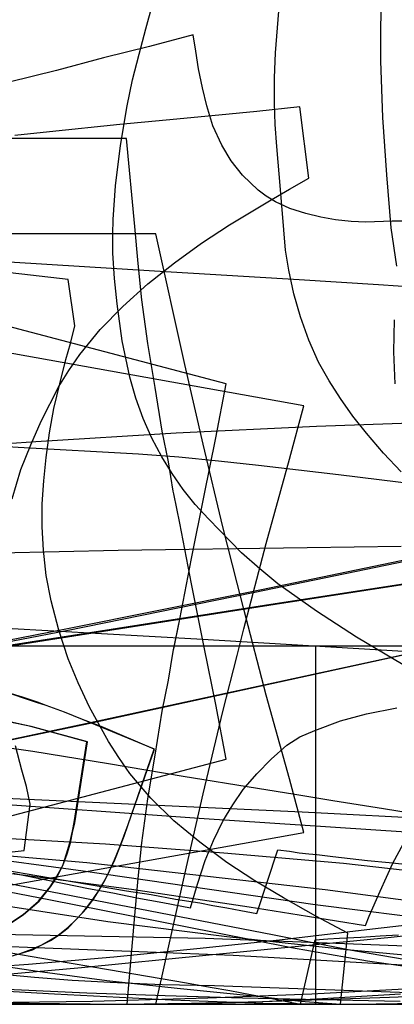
# Model space of a CAD drawing. Header units: millimetres. Extents: x 0 to 1298, y -1 to 755.
# Tile 172 of 179: x 486 to 554, y 0 to 179. Entities that reach past the tile are written whole.
import ezdxf

# ---------------------------------------------------------------- set-up
doc = ezdxf.new("R2010")
doc.units = ezdxf.units.MM
doc.layers.add('1', color=7, linetype='Continuous')

# ---------------------------------------------------------------- blocks, each defined once
blk = doc.blocks.new('PART001')
at = {"layer": '1'}
blk.add_lwpolyline([(0, 0), (707.5, 0), (707.5, 65), (0, 65)], close=True, dxfattribs=at)
blk = doc.blocks.new('PART002')
at = {"layer": '1'}
blk.add_lwpolyline([(356.5, 72.5), (396, 71.6), (435.5, 70.4), (475, 68.7), (518.4, 66.3), (560, 63.8)], dxfattribs=at)
blk = doc.blocks.new('PART004')
at = {"layer": '1'}
blk.add_lwpolyline([(354.5, 7.4), (370.4, 6.8), (386.2, 6.3), (402.3, 6), (418.4, 5.9), (450.5, 5.8), (450.8, 1.3), (461.3, 0.9), (471.4, 0.5), (481.4, 0.2), (491.3, 0), (503.4, 0), (515.6, 0.1), (527.9, 0.4), (540.2, 1), (555.4, 1.9)], dxfattribs=at)
blk = doc.blocks.new('PART008')
at = {"layer": '1'}
blk.add_lwpolyline([(327.4, 141.3), (369.7, 140.1), (397.6, 139.4), (411.5, 138.9), (425.4, 138.3), (440.1, 137.5), (454.9, 136.6), (484.3, 134.7), (510.7, 133.1), (537, 131.5), (551.4, 130.6), (565.7, 129.6)], dxfattribs=at)
blk = doc.blocks.new('PART012')
at = {"layer": '1'}
blk.add_lwpolyline([(358.4, 41.6), (368.1, 41.6), (377.7, 41.5), (396.7, 41.3), (420.7, 40.5), (444.7, 39.1), (461.4, 37.9), (478, 36.7), (518.8, 33.8), (556.4, 31.3)], dxfattribs=at)
blk = doc.blocks.new('PART014')
at = {"layer": '1'}
blk.add_lwpolyline([(349.8, 33.1), (366.7, 33), (383.6, 32.8), (393.3, 32.7), (402.9, 32.4), (412.6, 31.8), (419.9, 31.2), (427.1, 30.4), (437.1, 29.4), (447.1, 28.2), (451.9, 27.5), (460.1, 26.3), (473, 24.1), (502.1, 18.5), (532.4, 12.6), (546.2, 9.9), (559.9, 7.5)], dxfattribs=at)
blk = doc.blocks.new('PART016')
at = {"layer": '1'}
for points in [[(364.6, 14.3), (380.8, 11.8), (397.1, 9.6), (413.9, 7.7), (430.8, 6), (451, 4.4), (471.2, 3.1), (492.5, 1.9), (513.8, 0.8), (530.4, 0.2), (547, 0), (558.8, 0.2)], [(554.7, 133.9), (553.7, 140.9), (552.9, 150.5), (552.2, 160.9), (551.8, 171.2), (551.8, 177.4), (552, 183.5), (552.2, 185.5), (552.4, 189.7), (553, 195.9), (554, 204), (555.3, 212.1)]]:
    blk.add_lwpolyline(points, dxfattribs=at)
blk = doc.blocks.new('PART017')
at = {"layer": '1'}
blk.add_lwpolyline([(360, 32.5), (374.7, 32.3), (389.4, 32), (403, 31.3), (416.6, 30.5), (429.5, 29.5), (442.4, 28.4), (455.8, 27), (468.1, 25.7), (487.2, 23.4), (506.5, 20.9), (527.9, 17.7), (538.5, 16), (549, 14.3), (549.7, 16), (551.7, 20.5), (554, 25.6), (556.7, 30.6)], dxfattribs=at)
blk = doc.blocks.new('PART019')
at = {"layer": '1'}
blk.add_lwpolyline([(365.3, 90.9), (375.3, 92.4), (385.3, 93.8), (395.3, 95), (406, 96.1), (416.7, 97), (438.1, 98.6), (489.1, 102.1), (514.6, 103.7), (540.1, 104.9), (562.5, 105.7)], dxfattribs=at)
blk = doc.blocks.new('PART025')
at = {"layer": '1'}
blk.add_lwpolyline([(360.5, 0.1), (387, 0), (400, 0.1), (413.1, 0.4), (420.9, 0.8), (428.7, 1.3), (451.5, 2.8), (474.2, 4.6), (497.4, 6.7), (520.6, 9), (553.7, 12.2), (571.3, 14.1)], dxfattribs=at)
blk = doc.blocks.new('PART026')
at = {"layer": '1'}
for points in [[(356.2, 33.4), (373.3, 33.1), (383.1, 33), (392.8, 32.7), (402.3, 32.2), (416.7, 30.8), (426.7, 29.8), (436.6, 28.6), (446.2, 27.1), (462.4, 24.5), (477, 21.8), (491.5, 19), (521.8, 13), (535.6, 10.3), (549.4, 7.9), (557.1, 6.8)], [(554.4, 112.6), (554.2, 118.4), (554.3, 124.2)]]:
    blk.add_lwpolyline(points, dxfattribs=at)
blk = doc.blocks.new('PART029')
at = {"layer": '1'}
for points in [[(354.5, 9.5), (371.3, 7.6), (388.2, 6), (408.4, 4.2), (428.6, 2.7), (449.9, 1.5), (471.3, 0.7), (487.9, 0.2), (504.5, 0), (517.4, 0.2), (530.3, 0.5), (553.4, 1.3), (576.6, 2.2)], [(555.5, 96.6), (552.3, 100), (549.2, 103.6), (546.7, 106.7), (544.5, 109.9), (542.4, 113.1), (540.5, 116.5), (538.7, 120.5), (537.2, 124.7), (536, 128.9), (535.1, 133.2), (534.5, 136.8), (534.2, 140.5), (533.6, 147.8), (532.9, 155.6), (532.6, 159.6), (532.5, 163.5), (532.5, 168.1), (532.7, 172.6), (533.4, 181.7)]]:
    blk.add_lwpolyline(points, dxfattribs=at)
blk = doc.blocks.new('PART031')
at = {"layer": '1'}
blk.add_lwpolyline([(357.4, 20.3), (375.9, 17.5), (394.4, 14.9), (413.5, 12.5), (432.6, 10.3), (453.9, 8.1), (475.2, 6.2), (488.9, 4.9), (495.7, 4.4), (502.6, 4), (512.1, 3.6), (521.6, 3.4), (546.8, 2.5), (572.1, 1.6)], dxfattribs=at)
blk = doc.blocks.new('PART032')
at = {"layer": '1'}
blk.add_lwpolyline([(360.8, 54.5), (385.1, 54.4), (395.1, 54.4), (405, 54.3), (413.7, 54), (422.3, 53.5), (430.9, 52.8), (439.5, 52), (454.9, 50.4), (470.1, 48.5), (488.6, 45.9), (502.3, 43.7), (515.9, 41.4), (529.4, 39.2), (536.2, 38.1), (543.1, 37), (552.3, 35.5), (561.6, 34)], dxfattribs=at)
blk = doc.blocks.new('PART035')
at = {"layer": '1'}
blk.add_lwpolyline([(342.8, 108.3), (375.5, 106.9), (402.9, 105.8), (430.3, 104.6), (472, 101.9), (485.9, 101.1), (507.8, 99.9), (515.1, 99.3), (522.3, 98.6), (529.6, 97.8), (544.1, 96.1), (558.9, 94.3)], dxfattribs=at)
blk = doc.blocks.new('PART036')
at = {"layer": '1'}
blk.add_lwpolyline([(0, 0), (540, 0), (540, 65), (0, 65)], close=True, dxfattribs=at)
blk = doc.blocks.new('PART037')
at = {"layer": '1'}
blk.add_lwpolyline([(352.3, 42.4), (378.4, 41.5), (415.3, 40.3), (433.9, 39.6), (452.4, 38.8), (486.3, 37.3), (537.5, 34.9), (563, 33.6)], dxfattribs=at)
blk = doc.blocks.new('PART039')
at = {"layer": '1'}
for points in [[(354.7, 6), (368.9, 4.6), (383.6, 3.3), (398.3, 2.4), (415.9, 1.6), (433.4, 1.1), (452, 0.6), (470.5, 0.3), (485, 0.4), (499.4, 0.6), (520.4, 1.2), (539.3, 1.9), (558.3, 2.9)], [(557.5, 60.6), (547.4, 66.6), (540.1, 71.3), (533.1, 76.3), (529.8, 79), (526.5, 81.9), (520.5, 88.1), (518.1, 90.7), (515.9, 93.4), (513.9, 96.3), (512, 99.3), (510.2, 102.7), (508.6, 106.3), (507.3, 110), (506.2, 113.8), (504.8, 120.4), (503.9, 127.1), (503.4, 131.7), (503.1, 136.3), (503.1, 139.7), (503.2, 142.4), (503.6, 148.5), (504.5, 155.8), (505.7, 163), (506.7, 167.7), (507.9, 172.4), (509.1, 177), (510.3, 181.4)]]:
    blk.add_lwpolyline(points, dxfattribs=at)
blk = doc.blocks.new('PART042')
at = {"layer": '1'}
blk.add_lwpolyline([(482.4, 9.7), (492.3, 8), (502.3, 6.3), (511.9, 4.7), (516.5, 3.9), (520.8, 3.1), (524.4, 2.5), (528.1, 1.8), (530.1, 1.4), (532.3, 1), (534.7, 0.5), (537.2, 0), (539.9, 11.7), (542.2, 11.9), (544.3, 12), (548.2, 12.2), (551.7, 12.4), (555, 12.6)], dxfattribs=at)
blk = doc.blocks.new('PART043')
at = {"layer": '1'}
blk.add_lwpolyline([(485, 23.8), (491.9, 22.4), (498.7, 21), (503.1, 20.2), (507.5, 19.3), (512.2, 18.5), (517.2, 17.5), (518.5, 21.8), (519.9, 26.1), (521.4, 29.7), (523.1, 33.2), (524.9, 36.2), (526.8, 39), (529.3, 41.8), (531.9, 44.5), (534.7, 47), (537.1, 48.5), (539.8, 49.7), (544.5, 51.4), (549.2, 52.7), (554.7, 53.8)], dxfattribs=at)
blk = doc.blocks.new('PART045')
at = {"layer": '1'}
blk.add_lwpolyline([(363.7, 75.3), (380.6, 76.6), (400.7, 77.9), (420.8, 79.1), (440.9, 80.2), (461.1, 81.2), (482.6, 81.9), (504.1, 82.4), (538.4, 82.9), (555.5, 83.1)], dxfattribs=at)
blk = doc.blocks.new('PART049')
at = {"layer": '1'}
blk.add_lwpolyline([(476, 8), (489.4, 6), (502, 4.3), (514.8, 2.9), (529.8, 1.4), (537.3, 0.6), (544.5, 0), (545.8, 12.9), (540, 16), (534.1, 19.3), (528.9, 22.4), (523.8, 25.7), (518.9, 29.4), (514.2, 33.3), (510, 37.4), (506.2, 41.9), (504.2, 44.8), (502.3, 47.7), (498.9, 53.9), (496.8, 58.3), (495, 62.7), (493.3, 67.9), (491.9, 73.2), (491, 77.8), (490.5, 82.4), (490.3, 86.6), (490.3, 90.8), (490.6, 95), (491, 99.2), (491.6, 103.7), (492.4, 108.1), (493.5, 112.6), (494.6, 117), (495.4, 119.9), (496.2, 123.1), (495, 131.5), (482.9, 132.9)], dxfattribs=at)
blk = doc.blocks.new('PART050')
at = {"layer": '1'}
blk.add_lwpolyline([(360.9, 12.7), (372.2, 11.2), (388.3, 9.5), (404.4, 8.1), (439.5, 5.5), (474.6, 3.2), (498.4, 2.1), (512.6, 1.6), (526.7, 1.2), (555.3, 0.6)], dxfattribs=at)
blk = doc.blocks.new('PART052')
at = {"layer": '1'}
for points in [[(361.6, 0.1), (373.9, 0.5), (391.8, 1.1), (409.7, 2), (427.9, 3.1), (446.2, 4.4), (472.3, 6.2), (487.8, 7.3), (503.3, 8.6), (518.4, 10.1), (533.4, 11.7), (550.3, 13.7), (567.2, 15.6)], [(562.9, 142.1), (553.9, 142.1), (549.1, 141.9), (546.4, 142), (543.6, 142.3), (540.9, 142.8), (538.2, 143.5), (535.3, 144.4), (532.7, 145.6), (531, 146.6), (529.5, 147.7), (526.7, 150.4), (524.6, 153), (522.9, 155.9), (521.3, 159.4), (520.2, 163), (519.4, 166.3), (518.7, 169.7), (518.2, 172.9), (517.7, 175.9), (509.8, 173.8), (501.4, 171.7), (492.9, 169.4), (484.3, 167.3)]]:
    blk.add_lwpolyline(points, dxfattribs=at)
blk = doc.blocks.new('PART054')
at = {"layer": '1'}
for points in [[(474.5, 26.5), (487, 27.9), (488.1, 36.3), (487.4, 39.5), (486.6, 42.5), (485.4, 46.9)], [(484.8, 91.7), (486.4, 97), (488.2, 101.5), (490.1, 105.8), (493.3, 112.1), (495.1, 115), (497.1, 117.9), (500.8, 122.4), (504.9, 126.6), (509.5, 130.7), (514.3, 134.5), (519.2, 138.1), (524.3, 141.4), (531.6, 145.8), (535.2, 147.9), (538.7, 149.9), (537.1, 162.8), (529.3, 162), (521.1, 161.2), (512.8, 160.4), (504.4, 159.6), (491.6, 158.3), (485.3, 157.6)]]:
    blk.add_lwpolyline(points, dxfattribs=at)
blk = doc.blocks.new('PART055')
at = {"layer": '1'}
blk.add_lwpolyline([(481.5, 24.7), (491.4, 23), (501, 21.4), (505.6, 20.6), (510.1, 19.9), (514.5, 19.1), (518.9, 18.4), (521.3, 17.9), (523.8, 17.5), (526.4, 17), (529.3, 16.5), (533.1, 28), (535.2, 27.8), (537, 27.5), (538.7, 27.3), (540.2, 27.2), (543.1, 26.8), (549.4, 26.1), (553.3, 25.7), (557.3, 25.3)], dxfattribs=at)
blk = doc.blocks.new('PART057')
at = {"layer": '1'}
blk.add_lwpolyline([(362.2, 30), (378.8, 30.6), (395.4, 31), (411.9, 31.1), (433.5, 30.4), (455.1, 29.2), (476.6, 27.6), (498.4, 25.7), (541.7, 20.8), (563.2, 18)], dxfattribs=at)
blk = doc.blocks.new('PART060')
at = {"layer": '1'}
blk.add_lwpolyline([(358.9, 26.7), (375.6, 28.1), (383.9, 28.8), (392.1, 29.3), (408.6, 30.2), (425.5, 30.8), (441.9, 31.1), (458.5, 31.1), (480.1, 30.3), (501.8, 29.1), (523.3, 27.5), (545, 25.6), (588.3, 20.7)], dxfattribs=at)
blk = doc.blocks.new('PART063')
at = {"layer": '1'}
blk.add_lwpolyline([(363.8, 0), (537.8, 31.2), (535.2, 40.9), (531, 56.1), (526.9, 71.7), (525.7, 76.4), (523.1, 86.6), (519.5, 101.6), (516.2, 116.1), (510.9, 139.8), (268.9, 139.8)], dxfattribs=at)
blk = doc.blocks.new('PART064')
at = {"layer": '1'}
blk.add_lwpolyline([(484.2, 8.6), (486.3, 9.2), (488.5, 9.9), (490.1, 10.7), (491.8, 11.6), (493.2, 12.5), (495, 13.9), (496.4, 15.3), (497.6, 16.6), (498.3, 17.4), (499.6, 19.1), (500.6, 20.7), (501.7, 22.6), (503.5, 26.2), (504.5, 28.8), (505.2, 30.5), (505.9, 32.6), (510.7, 46.3), (501, 50.3), (497.6, 51.7), (494.3, 53), (491, 54.2), (489.4, 54.7), (486.7, 55.6), (484.1, 56.5)], dxfattribs=at)
blk = doc.blocks.new('PART065')
at = {"layer": '1'}
blk.add_lwpolyline([(484.2, 8.6), (486.3, 9.2), (488.4, 10), (490.1, 10.7), (491.8, 11.7), (493.1, 12.5), (495, 14), (496.4, 15.3), (497.6, 16.6), (498.3, 17.5), (499.6, 19.2), (500.6, 20.7), (501.7, 22.6), (502.5, 24.2), (503.4, 26.2), (504.5, 28.9), (505.1, 30.5), (505.9, 32.6), (510.6, 46.3), (501, 50.4), (497.6, 51.7), (494.3, 53), (491, 54.2), (489.4, 54.8), (486.7, 55.7), (484.1, 56.5)], dxfattribs=at)
blk = doc.blocks.new('PART068')
at = {"layer": '1'}
blk.add_lwpolyline([(348.8, 42.8), (383.7, 48.8), (458.2, 60.9), (532.6, 72.6), (615.8, 85.4)], dxfattribs=at)
blk = doc.blocks.new('PART070')
at = {"layer": '1'}
blk.add_lwpolyline([(348.8, 42.9), (383.7, 48.9), (458.2, 61.1), (532.6, 72.7), (615.8, 85.5)], dxfattribs=at)
blk = doc.blocks.new('PART071')
at = {"layer": '1'}
blk.add_lwpolyline([(268.9, 0), (510.9, 0), (516.2, 23.6), (519.5, 38.2), (523.1, 53.1), (525.7, 63.3), (526.9, 68.1), (531, 83.6), (535.2, 98.9), (537.8, 108.6), (363.8, 139.7)], dxfattribs=at)
blk = doc.blocks.new('PART076')
at = {"layer": '1'}
blk.add_lwpolyline([(360.9, 45.6), (394.7, 50.3), (428.2, 55.7), (444.7, 58.6), (461.7, 61.7), (494.6, 68.1), (528.4, 74.9), (569.5, 83.4)], dxfattribs=at)
blk = doc.blocks.new('PART079')
at = {"layer": '1'}
blk.add_lwpolyline([(18.1, 0), (505.7, 0), (507.1, 16.1), (507.7, 22.8), (508.4, 29.3), (509.5, 37.3), (510.8, 45.2), (512.1, 53.2), (513.2, 58.8), (514.1, 64), (515.3, 69.9), (517.4, 80.9), (519.7, 92.3), (521.8, 102.8), (523.7, 112.6), (354.6, 157.1)], dxfattribs=at)
blk = doc.blocks.new('PART081')
at = {"layer": '1'}
blk.add_lwpolyline([(357.4, 14.9), (385.1, 13.7), (431.6, 12.1), (478.2, 10.7), (525, 8.9), (565.4, 6.6)], dxfattribs=at)
blk = doc.blocks.new('PART082')
at = {"layer": '1'}
blk.add_lwpolyline([(360.9, 45.3), (394.5, 49.9), (428.4, 55.4), (444.8, 58.3), (461.9, 61.5), (494.7, 67.8), (528.6, 74.7), (569.4, 83.1)], dxfattribs=at)
blk = doc.blocks.new('PART083')
at = {"layer": '1'}
blk.add_lwpolyline([(483.8, 14.3), (486.8, 16.3), (489.6, 18.7), (491.7, 21.3), (492.9, 23.1), (494, 25.2), (494.7, 27.3), (495.3, 29.3), (495.8, 31.4), (496.1, 33), (498.4, 47.6), (488.2, 50.4), (484.1, 51.3)], dxfattribs=at)
blk = doc.blocks.new('PART084')
at = {"layer": '1'}
blk.add_lwpolyline([(354.6, 0), (523.7, 44.5), (521.8, 54.4), (519.7, 64.8), (517.4, 76.3), (515.3, 87.3), (514.2, 92.6), (514.1, 93.1), (513.2, 98.4), (512.1, 104), (510.8, 111.9), (509.5, 119.9), (508.4, 127.8), (507.7, 134.4), (507.1, 141.1), (505.6, 157.1), (18.1, 157.1)], dxfattribs=at)
blk = doc.blocks.new('PART087')
at = {"layer": '1'}
blk.add_lwpolyline([(260, 6.8), (378.8, 11.4), (438.1, 12.9), (479.1, 12.8), (519.9, 12), (561.1, 10.4)], dxfattribs=at)
blk = doc.blocks.new('PART093')
at = {"layer": '1'}
blk.add_lwpolyline([(483.9, 14.3), (486.9, 16.3), (489.7, 18.7), (491.8, 21.3), (493, 23.1), (494, 25.2), (494.8, 27.3), (495.4, 29.3), (495.8, 31.2), (496.2, 32.9), (498.5, 47.6), (488.3, 50.4), (481, 51.9)], dxfattribs=at)
blk = doc.blocks.new('PART094')
at = {"layer": '1'}
blk.add_lwpolyline([(361.5, 25), (396, 30.8), (430.4, 37.1), (464.8, 43.9), (499, 51.1), (575, 67.6)], dxfattribs=at)
blk = doc.blocks.new('PART096')
at = {"layer": '1'}
blk.add_lwpolyline([(360.3, 30.8), (371.8, 30.9), (383.4, 30.5), (395.1, 29.8), (406.8, 28.8), (430.4, 26), (454.2, 22.4), (502.2, 15), (523.8, 12.3), (545, 10), (566.5, 8)], dxfattribs=at)
blk = doc.blocks.new('PART103')
at = {"layer": '1'}
blk.add_lwpolyline([(361.5, 25), (396, 30.7), (430.4, 37), (464.8, 43.9), (499, 51), (575, 67.6)], dxfattribs=at)
blk = doc.blocks.new('PART105')
at = {"layer": '1'}
blk.add_lwpolyline([(365.7, 27), (373.9, 28.1), (382.2, 29.1), (398.7, 30.6), (415.2, 31.3), (425.3, 31.2), (435.6, 30.8), (445.8, 30.2), (456.1, 29.3), (477, 27), (497.7, 24.2), (539.9, 18.1), (563.9, 15.1)], dxfattribs=at)
blk = doc.blocks.new('PART114')
at = {"layer": '1'}
blk.add_lwpolyline([(356.5, 72.5), (396, 71.6), (435.5, 70.4), (475, 68.7), (518.4, 66.3), (560, 63.8)], dxfattribs=at)
blk = doc.blocks.new('PART115')
at = {"layer": '1'}
blk.add_lwpolyline([(354.5, 7.4), (370.4, 6.8), (386.2, 6.3), (402.3, 6), (418.4, 5.9), (450.5, 5.8), (450.8, 1.3), (461.3, 0.9), (471.4, 0.5), (481.4, 0.2), (491.3, 0), (503.4, 0), (515.6, 0.1), (527.9, 0.4), (540.2, 1), (555.4, 1.9)], dxfattribs=at)
blk = doc.blocks.new('PART117')
at = {"layer": '1'}
blk.add_lwpolyline([(327.4, 141.3), (369.7, 140.1), (397.6, 139.4), (411.5, 138.9), (425.4, 138.3), (440.1, 137.5), (454.9, 136.6), (484.3, 134.7), (510.7, 133.1), (537, 131.5), (551.4, 130.6), (565.7, 129.6)], dxfattribs=at)
blk = doc.blocks.new('PART120')
at = {"layer": '1'}
blk.add_lwpolyline([(358.4, 41.6), (368.1, 41.6), (377.7, 41.5), (396.7, 41.3), (420.7, 40.5), (444.7, 39.1), (461.4, 37.9), (478, 36.7), (518.8, 33.8), (556.4, 31.3)], dxfattribs=at)
blk = doc.blocks.new('PART122')
at = {"layer": '1'}
blk.add_lwpolyline([(349.8, 33.1), (366.7, 33), (383.6, 32.8), (393.3, 32.7), (402.9, 32.4), (412.6, 31.8), (419.9, 31.2), (427.1, 30.4), (437.1, 29.4), (447.1, 28.2), (451.9, 27.5), (460.1, 26.3), (473, 24.1), (502.1, 18.5), (532.4, 12.6), (546.2, 9.9), (559.9, 7.5)], dxfattribs=at)
blk = doc.blocks.new('PART124')
at = {"layer": '1'}
for points in [[(364.6, 14.3), (380.8, 11.8), (397.1, 9.6), (413.9, 7.7), (430.8, 6), (451, 4.4), (471.2, 3.1), (492.5, 1.9), (513.8, 0.8), (530.4, 0.2), (547, 0), (558.8, 0.2)], [(554.7, 133.9), (553.7, 140.9), (552.9, 150.5), (552.2, 160.9), (551.8, 171.2), (551.8, 177.4), (552, 183.5), (552.2, 185.5), (552.4, 189.7), (553, 195.9), (554, 204), (555.3, 212.1)]]:
    blk.add_lwpolyline(points, dxfattribs=at)
blk = doc.blocks.new('PART125')
at = {"layer": '1'}
blk.add_lwpolyline([(360, 32.5), (374.7, 32.3), (389.4, 32), (403, 31.3), (416.6, 30.5), (429.5, 29.5), (442.4, 28.4), (455.8, 27), (468.1, 25.7), (487.2, 23.4), (506.5, 20.9), (527.9, 17.7), (538.5, 16), (549, 14.3), (549.7, 16), (551.7, 20.5), (554, 25.6), (556.7, 30.6)], dxfattribs=at)
blk = doc.blocks.new('PART127')
at = {"layer": '1'}
blk.add_lwpolyline([(365.3, 90.9), (375.3, 92.4), (385.3, 93.8), (395.3, 95), (406, 96.1), (416.7, 97), (438.1, 98.6), (489.1, 102.1), (514.6, 103.7), (540.1, 104.9), (562.5, 105.7)], dxfattribs=at)
blk = doc.blocks.new('PART132')
at = {"layer": '1'}
blk.add_lwpolyline([(360.5, 0.1), (387, 0), (400, 0.1), (413.1, 0.4), (420.9, 0.8), (428.7, 1.3), (451.5, 2.8), (474.2, 4.6), (497.4, 6.7), (520.6, 9), (553.7, 12.2), (571.3, 14.1)], dxfattribs=at)
blk = doc.blocks.new('PART133')
at = {"layer": '1'}
for points in [[(356.2, 33.4), (373.3, 33.1), (383.1, 33), (392.8, 32.7), (402.3, 32.2), (416.7, 30.8), (426.7, 29.8), (436.6, 28.6), (446.2, 27.1), (462.4, 24.5), (477, 21.8), (491.5, 19), (521.8, 13), (535.6, 10.3), (549.4, 7.9), (557.1, 6.8)], [(554.4, 112.6), (554.2, 118.4), (554.3, 124.2)]]:
    blk.add_lwpolyline(points, dxfattribs=at)
blk = doc.blocks.new('PART135')
at = {"layer": '1'}
for points in [[(354.5, 9.5), (371.3, 7.6), (388.2, 6), (408.4, 4.2), (428.6, 2.7), (449.9, 1.5), (471.3, 0.7), (487.9, 0.2), (504.5, 0), (517.4, 0.2), (530.3, 0.5), (553.4, 1.3), (576.6, 2.2)], [(555.5, 96.6), (552.3, 100), (549.2, 103.6), (546.7, 106.7), (544.5, 109.9), (542.4, 113.1), (540.5, 116.5), (538.7, 120.5), (537.2, 124.7), (536, 128.9), (535.1, 133.2), (534.5, 136.8), (534.2, 140.5), (533.6, 147.8), (532.9, 155.6), (532.6, 159.6), (532.5, 163.5), (532.5, 168.1), (532.7, 172.6), (533.4, 181.7)]]:
    blk.add_lwpolyline(points, dxfattribs=at)
blk = doc.blocks.new('PART136')
at = {"layer": '1'}
blk.add_lwpolyline([(357.4, 20.3), (375.9, 17.5), (394.4, 14.9), (413.5, 12.5), (432.6, 10.3), (453.9, 8.1), (475.2, 6.2), (488.9, 4.9), (495.7, 4.4), (502.6, 4), (512.1, 3.6), (521.6, 3.4), (546.8, 2.5), (572.1, 1.6)], dxfattribs=at)
blk = doc.blocks.new('PART137')
at = {"layer": '1'}
blk.add_lwpolyline([(360.8, 54.5), (385.1, 54.4), (395.1, 54.4), (405, 54.3), (413.7, 54), (422.3, 53.5), (430.9, 52.8), (439.5, 52), (454.9, 50.4), (470.1, 48.5), (488.6, 45.9), (502.3, 43.7), (515.9, 41.4), (529.4, 39.2), (536.2, 38.1), (543.1, 37), (552.3, 35.5), (561.6, 34)], dxfattribs=at)
blk = doc.blocks.new('PART138')
at = {"layer": '1'}
blk.add_lwpolyline([(342.8, 108.3), (375.5, 106.9), (402.9, 105.8), (430.3, 104.6), (472, 101.9), (485.9, 101.1), (507.8, 99.9), (515.1, 99.3), (522.3, 98.6), (529.6, 97.8), (544.1, 96.1), (558.9, 94.3)], dxfattribs=at)
blk = doc.blocks.new('PART139')
at = {"layer": '1'}
blk.add_lwpolyline([(352.3, 42.4), (378.4, 41.5), (415.3, 40.3), (433.9, 39.6), (452.4, 38.8), (486.3, 37.3), (537.5, 34.9), (563, 33.6)], dxfattribs=at)
blk = doc.blocks.new('PART141')
at = {"layer": '1'}
for points in [[(354.7, 6), (368.9, 4.6), (383.6, 3.3), (398.3, 2.4), (415.9, 1.6), (433.4, 1.1), (452, 0.6), (470.5, 0.3), (485, 0.4), (499.4, 0.6), (520.4, 1.2), (539.3, 1.9), (558.3, 2.9)], [(557.5, 60.6), (547.4, 66.6), (540.1, 71.3), (533.1, 76.3), (529.8, 79), (526.5, 81.9), (520.5, 88.1), (518.1, 90.7), (515.9, 93.4), (513.9, 96.3), (512, 99.3), (510.2, 102.7), (508.6, 106.3), (507.3, 110), (506.2, 113.8), (504.8, 120.4), (503.9, 127.1), (503.4, 131.7), (503.1, 136.3), (503.1, 139.7), (503.2, 142.4), (503.6, 148.5), (504.5, 155.8), (505.7, 163), (506.7, 167.7), (507.9, 172.4), (509.1, 177), (510.3, 181.4)]]:
    blk.add_lwpolyline(points, dxfattribs=at)
blk = doc.blocks.new('PART144')
at = {"layer": '1'}
blk.add_lwpolyline([(482.4, 9.7), (492.3, 8), (502.3, 6.3), (511.9, 4.7), (516.5, 3.9), (520.8, 3.1), (524.4, 2.5), (528.1, 1.8), (530.1, 1.4), (532.3, 1), (534.7, 0.5), (537.2, 0), (539.9, 11.7), (542.2, 11.9), (544.3, 12), (548.2, 12.2), (551.7, 12.4), (555, 12.6)], dxfattribs=at)
blk = doc.blocks.new('PART145')
at = {"layer": '1'}
blk.add_lwpolyline([(485, 23.8), (491.9, 22.4), (498.7, 21), (503.1, 20.2), (507.5, 19.3), (512.2, 18.5), (517.2, 17.5), (518.5, 21.8), (519.9, 26.1), (521.4, 29.7), (523.1, 33.2), (524.9, 36.2), (526.8, 39), (529.3, 41.8), (531.9, 44.5), (534.7, 47), (537.1, 48.5), (539.8, 49.7), (544.5, 51.4), (549.2, 52.7), (554.7, 53.8)], dxfattribs=at)
blk = doc.blocks.new('PART147')
at = {"layer": '1'}
blk.add_lwpolyline([(363.7, 75.3), (380.6, 76.6), (400.7, 77.9), (420.8, 79.1), (440.9, 80.2), (461.1, 81.2), (482.6, 81.9), (504.1, 82.4), (538.4, 82.9), (555.5, 83.1)], dxfattribs=at)
blk = doc.blocks.new('PART150')
at = {"layer": '1'}
blk.add_lwpolyline([(476, 8), (489.4, 6), (502, 4.3), (514.8, 2.9), (529.8, 1.4), (537.3, 0.6), (544.5, 0), (545.8, 12.9), (540, 16), (534.1, 19.3), (528.9, 22.4), (523.8, 25.7), (518.9, 29.4), (514.2, 33.3), (510, 37.4), (506.2, 41.9), (504.2, 44.8), (502.3, 47.7), (498.9, 53.9), (496.8, 58.3), (495, 62.7), (493.3, 67.9), (491.9, 73.2), (491, 77.8), (490.5, 82.4), (490.3, 86.6), (490.3, 90.8), (490.6, 95), (491, 99.2), (491.6, 103.7), (492.4, 108.1), (493.5, 112.6), (494.6, 117), (495.4, 119.9), (496.2, 123.1), (495, 131.5), (482.9, 132.9)], dxfattribs=at)
blk = doc.blocks.new('PART151')
at = {"layer": '1'}
blk.add_lwpolyline([(360.9, 12.7), (372.2, 11.2), (388.3, 9.5), (404.4, 8.1), (439.5, 5.5), (474.6, 3.2), (498.4, 2.1), (512.6, 1.6), (526.7, 1.2), (555.3, 0.6)], dxfattribs=at)
blk = doc.blocks.new('PART153')
at = {"layer": '1'}
for points in [[(361.6, 0.1), (373.9, 0.5), (391.8, 1.1), (409.7, 2), (427.9, 3.1), (446.2, 4.4), (472.3, 6.2), (487.8, 7.3), (503.3, 8.6), (518.4, 10.1), (533.4, 11.7), (550.3, 13.7), (567.2, 15.6)], [(562.9, 142.1), (553.9, 142.1), (549.1, 141.9), (546.4, 142), (543.6, 142.3), (540.9, 142.8), (538.2, 143.5), (535.3, 144.4), (532.7, 145.6), (531, 146.6), (529.5, 147.7), (526.7, 150.4), (524.6, 153), (522.9, 155.9), (521.3, 159.4), (520.2, 163), (519.4, 166.3), (518.7, 169.7), (518.2, 172.9), (517.7, 175.9), (509.8, 173.8), (501.4, 171.7), (492.9, 169.4), (484.3, 167.3)]]:
    blk.add_lwpolyline(points, dxfattribs=at)
blk = doc.blocks.new('PART155')
at = {"layer": '1'}
for points in [[(474.5, 26.5), (487, 27.9), (488.1, 36.3), (487.4, 39.5), (486.6, 42.5), (485.4, 46.9)], [(484.8, 91.7), (486.4, 97), (488.2, 101.5), (490.1, 105.8), (493.3, 112.1), (495.1, 115), (497.1, 117.9), (500.8, 122.4), (504.9, 126.6), (509.5, 130.7), (514.3, 134.5), (519.2, 138.1), (524.3, 141.4), (531.6, 145.8), (535.2, 147.9), (538.7, 149.9), (537.1, 162.8), (529.3, 162), (521.1, 161.2), (512.8, 160.4), (504.4, 159.6), (491.6, 158.3), (485.3, 157.6)]]:
    blk.add_lwpolyline(points, dxfattribs=at)
blk = doc.blocks.new('PART156')
at = {"layer": '1'}
blk.add_lwpolyline([(481.5, 24.7), (491.4, 23), (501, 21.4), (505.6, 20.6), (510.1, 19.9), (514.5, 19.1), (518.9, 18.4), (521.3, 17.9), (523.8, 17.5), (526.4, 17), (529.3, 16.5), (533.1, 28), (535.2, 27.8), (537, 27.5), (538.7, 27.3), (540.2, 27.2), (543.1, 26.8), (549.4, 26.1), (553.3, 25.7), (557.3, 25.3)], dxfattribs=at)
blk = doc.blocks.new('PART157')
at = {"layer": '1'}
blk.add_lwpolyline([(362.2, 30), (378.8, 30.6), (395.4, 31), (411.9, 31.1), (433.5, 30.4), (455.1, 29.2), (476.6, 27.6), (498.4, 25.7), (541.7, 20.8), (563.2, 18)], dxfattribs=at)
blk = doc.blocks.new('PART160')
at = {"layer": '1'}
blk.add_lwpolyline([(358.9, 26.7), (375.6, 28.1), (383.9, 28.8), (392.1, 29.3), (408.6, 30.2), (425.5, 30.8), (441.9, 31.1), (458.5, 31.1), (480.1, 30.3), (501.8, 29.1), (523.3, 27.5), (545, 25.6), (588.3, 20.7)], dxfattribs=at)
blk = doc.blocks.new('PART162')
at = {"layer": '1'}
blk.add_lwpolyline([(363.8, 0), (537.8, 31.2), (535.2, 40.9), (531, 56.1), (526.9, 71.7), (525.7, 76.4), (523.1, 86.6), (519.5, 101.6), (516.2, 116.1), (510.9, 139.8), (268.9, 139.8)], dxfattribs=at)
blk = doc.blocks.new('PART163')
at = {"layer": '1'}
blk.add_lwpolyline([(484.2, 8.6), (486.3, 9.2), (488.5, 9.9), (490.1, 10.7), (491.8, 11.6), (493.2, 12.5), (495, 13.9), (496.4, 15.3), (497.6, 16.6), (498.3, 17.4), (499.6, 19.1), (500.6, 20.7), (501.7, 22.6), (503.5, 26.2), (504.5, 28.8), (505.2, 30.5), (505.9, 32.6), (510.7, 46.3), (501, 50.3), (497.6, 51.7), (494.3, 53), (491, 54.2), (489.4, 54.7), (486.7, 55.6), (484.1, 56.5)], dxfattribs=at)
blk = doc.blocks.new('PART164')
at = {"layer": '1'}
blk.add_lwpolyline([(484.2, 8.6), (486.3, 9.2), (488.4, 10), (490.1, 10.7), (491.8, 11.7), (493.1, 12.5), (495, 14), (496.4, 15.3), (497.6, 16.6), (498.3, 17.5), (499.6, 19.2), (500.6, 20.7), (501.7, 22.6), (502.5, 24.2), (503.4, 26.2), (504.5, 28.9), (505.1, 30.5), (505.9, 32.6), (510.6, 46.3), (501, 50.4), (497.6, 51.7), (494.3, 53), (491, 54.2), (489.4, 54.8), (486.7, 55.7), (484.1, 56.5)], dxfattribs=at)
blk = doc.blocks.new('PART167')
at = {"layer": '1'}
blk.add_lwpolyline([(348.8, 42.8), (383.7, 48.8), (458.2, 60.9), (532.6, 72.6), (615.8, 85.4)], dxfattribs=at)
blk = doc.blocks.new('PART169')
at = {"layer": '1'}
blk.add_lwpolyline([(348.8, 42.9), (383.7, 48.9), (458.2, 61.1), (532.6, 72.7), (615.8, 85.5)], dxfattribs=at)
blk = doc.blocks.new('PART170')
at = {"layer": '1'}
blk.add_lwpolyline([(268.9, 0), (510.9, 0), (516.2, 23.6), (519.5, 38.2), (523.1, 53.1), (525.7, 63.3), (526.9, 68.1), (531, 83.6), (535.2, 98.9), (537.8, 108.6), (363.8, 139.7)], dxfattribs=at)
blk = doc.blocks.new('PART175')
at = {"layer": '1'}
blk.add_lwpolyline([(360.9, 45.6), (394.7, 50.3), (428.2, 55.7), (444.7, 58.6), (461.7, 61.7), (494.6, 68.1), (528.4, 74.9), (569.5, 83.4)], dxfattribs=at)
blk = doc.blocks.new('PART178')
at = {"layer": '1'}
blk.add_lwpolyline([(18.1, 0), (505.7, 0), (507.1, 16.1), (507.7, 22.8), (508.4, 29.3), (509.5, 37.3), (510.8, 45.2), (512.1, 53.2), (513.2, 58.8), (514.1, 64), (514.2, 64.5), (515.3, 69.9), (517.4, 80.9), (519.7, 92.3), (521.8, 102.8), (523.7, 112.6), (354.6, 157.1)], dxfattribs=at)
blk = doc.blocks.new('PART179')
at = {"layer": '1'}
blk.add_lwpolyline([(357.4, 14.9), (385.1, 13.7), (431.6, 12.1), (478.2, 10.7), (525, 8.9), (565.4, 6.6)], dxfattribs=at)
blk = doc.blocks.new('PART180')
at = {"layer": '1'}
blk.add_lwpolyline([(360.9, 45.3), (394.5, 49.9), (428.4, 55.4), (444.8, 58.3), (461.9, 61.5), (494.7, 67.8), (528.6, 74.7), (569.4, 83.1)], dxfattribs=at)
blk = doc.blocks.new('PART181')
at = {"layer": '1'}
blk.add_lwpolyline([(483.8, 14.3), (486.8, 16.3), (489.6, 18.7), (491.7, 21.3), (492.9, 23.1), (494, 25.2), (494.7, 27.3), (495.3, 29.3), (495.8, 31.4), (496.1, 33), (498.4, 47.6), (488.2, 50.4), (484.1, 51.3)], dxfattribs=at)
blk = doc.blocks.new('PART182')
at = {"layer": '1'}
blk.add_lwpolyline([(354.6, 0), (523.7, 44.5), (521.8, 54.4), (519.7, 64.8), (517.4, 76.3), (515.3, 87.3), (514.2, 92.6), (514.1, 93.1), (513.2, 98.4), (512.1, 104), (510.8, 111.9), (509.5, 119.9), (508.4, 127.8), (507.7, 134.4), (507.1, 141.1), (505.6, 157.1), (18.1, 157.1)], dxfattribs=at)
blk = doc.blocks.new('PART184')
at = {"layer": '1'}
blk.add_lwpolyline([(260, 6.8), (378.8, 11.4), (438.1, 12.9), (479.1, 12.8), (519.9, 12), (561.1, 10.4)], dxfattribs=at)
blk = doc.blocks.new('PART190')
at = {"layer": '1'}
blk.add_lwpolyline([(483.9, 14.3), (486.9, 16.3), (489.7, 18.7), (491.8, 21.3), (493, 23.1), (494, 25.2), (494.8, 27.3), (495.4, 29.3), (495.8, 31.2), (496.2, 32.9), (498.5, 47.6), (488.3, 50.4), (484.4, 51.2)], dxfattribs=at)
blk = doc.blocks.new('PART191')
at = {"layer": '1'}
blk.add_lwpolyline([(361.5, 25), (396, 30.8), (430.4, 37.1), (464.8, 43.9), (499, 51.1), (575, 67.6)], dxfattribs=at)
blk = doc.blocks.new('PART192')
at = {"layer": '1'}
blk.add_lwpolyline([(360.3, 30.8), (371.8, 30.9), (383.4, 30.5), (395.1, 29.8), (406.8, 28.8), (430.4, 26), (454.2, 22.4), (502.2, 15), (523.8, 12.3), (545, 10), (566.5, 8)], dxfattribs=at)
blk = doc.blocks.new('PART198')
at = {"layer": '1'}
blk.add_lwpolyline([(361.5, 25), (396, 30.7), (430.4, 37), (464.8, 43.9), (499, 51), (575, 67.6)], dxfattribs=at)
blk = doc.blocks.new('PART200')
at = {"layer": '1'}
blk.add_lwpolyline([(365.7, 27), (373.9, 28.1), (382.2, 29.1), (398.7, 30.6), (415.2, 31.3), (425.3, 31.2), (435.6, 30.8), (445.8, 30.2), (456.1, 29.3), (477, 27), (497.7, 24.2), (539.9, 18.1), (563.9, 15.1)], dxfattribs=at)

msp = doc.modelspace()

# ---------------------------------------------------------------- block references
for name in ['PART087', 'PART184', 'PART060', 'PART160', 'PART105', 'PART200', 'PART081', 'PART179', 'PART057', 'PART157', 'PART096', 'PART192', 'PART008', 'PART117', 'PART076', 'PART082', 'PART175', 'PART180', 'PART068', 'PART070', 'PART167', 'PART169', 'PART035', 'PART138', 'PART094', 'PART103', 'PART191', 'PART198', 'PART002', 'PART114', 'PART004', 'PART115', 'PART032', 'PART137', 'PART012', 'PART120', 'PART031', 'PART136', 'PART037', 'PART139', 'PART017', 'PART125', 'PART055', 'PART156', 'PART025', 'PART132', 'PART043', 'PART145', 'PART042', 'PART144', 'PART016', 'PART124', 'PART050', 'PART151', 'PART029', 'PART135', 'PART019', 'PART127', 'PART026', 'PART133', 'PART014', 'PART122', 'PART039', 'PART141', 'PART045', 'PART147', 'PART052', 'PART153', 'PART054', 'PART155', 'PART049', 'PART150', 'PART079', 'PART084', 'PART178', 'PART182', 'PART063', 'PART162', 'PART071', 'PART170', 'PART001', 'PART036', 'PART065', 'PART164', 'PART064', 'PART163', 'PART083', 'PART093', 'PART181', 'PART190']:
    msp.add_blockref(name, (0, 0))

doc.saveas('drawing.dxf')
